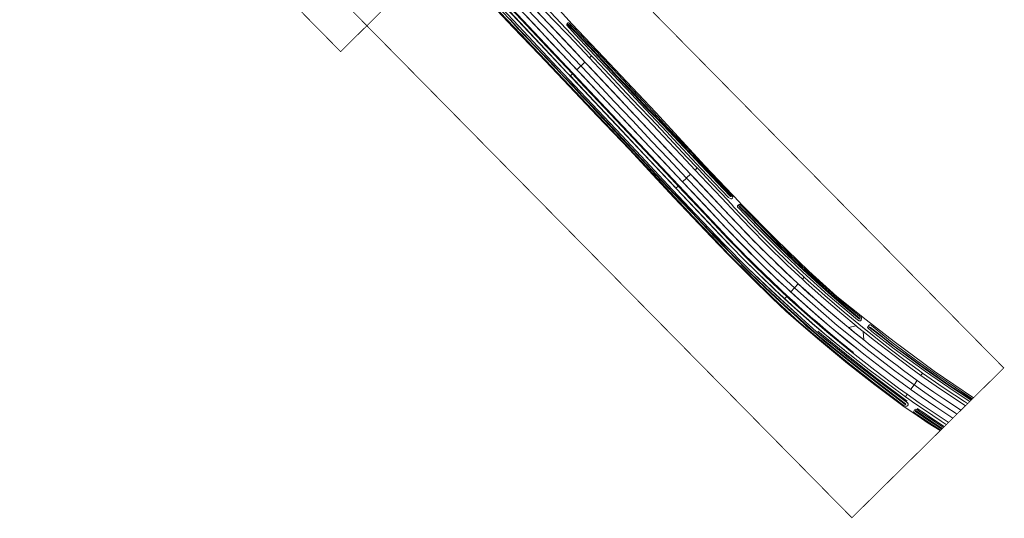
# Model space of a CAD drawing. Header units: metres. Extents: x 1805.4 to 1831.8, y 4163.9 to 4182.5.
# Tile 23 of 26: x 1825.5 to 1831.8, y 4163.9 to 4167.1. Entities that reach past the tile are written whole.
import ezdxf

# ---------------------------------------------------------------- set-up
doc = ezdxf.new("R2010")
doc.units = ezdxf.units.M
for name, color, linetype, lineweight in [('B-WE-VH-KANTVERHARDING_FIETSPAD-G', 7, 'Continuous', 5), ('B-XX-GR-HAAG-G', 253, 'GR-HAAG1', 0), ('B-XX-OG-TERREIN_CULTUURSCHEIDING-GV', 253, 'Continuous', 0), ('B-XX-OG-WATER_SLOOT-GV', 253, 'Continuous', 0), ('B-XX-VH-VERHARDING_ASFALT-GV', 253, 'Continuous', 0), ('N-WE-GW-BERM-G', 7, 'Continuous', 5), ('N-WE-VH-KANTVERHARDING_FIETSPAD-G', 7, 'Continuous', 5), ('N-WE-VH-KANTVERHARDING_GOW-G', 7, 'Continuous', 5), ('N-WE-VH-KANTVERHARDING_INRIT-G', 7, 'Continuous', 5), ('X-XX-AL-TEKENBLAD-S', 7, 'Continuous', 25)]:
    doc.layers.add(name, color=color, linetype=linetype, lineweight=lineweight)
doc.linetypes.add('GR-HAAG1', pattern='A,6,[176,NLCS.SHX,S=0.125,R=0,X=0,Y=0],-2', length=8)

msp = doc.modelspace()

# ---------------------------------------------------------------- linework, layer by layer
at = {"layer": 'B-WE-VH-KANTVERHARDING_FIETSPAD-G'}
for points in [[(1828.4794, 4167.6199), (1828.4652, 4167.6066), (1828.5527, 4167.5119), (1828.6586, 4167.4013), (1828.7694, 4167.2827), (1828.9142, 4167.1293), (1829.0144, 4167.0235), (1829.1201, 4166.9128), (1829.1514, 4166.8793), (1829.1652, 4166.8923), (1829.105, 4166.9561), (1829.0321, 4167.033), (1828.9645, 4167.1053), (1828.8973, 4167.1767), (1828.831, 4167.2459), (1828.7567, 4167.325), (1828.6894, 4167.3962), (1828.6221, 4167.4682), (1828.5466, 4167.5481)], [(1829.1652, 4166.8923), (1829.1514, 4166.8793), (1829.2441, 4166.7798), (1829.3557, 4166.6599), (1829.4662, 4166.5439), (1829.5626, 4166.4421), (1829.665, 4166.3335), (1829.7456, 4166.2483), (1829.8371, 4166.1513), (1829.851, 4166.1646), (1829.7865, 4166.2328), (1829.6969, 4166.3271), (1829.6161, 4166.415), (1829.5476, 4166.4874), (1829.476, 4166.5619), (1829.3921, 4166.6504), (1829.2529, 4166.7997), (1829.1795, 4166.8772)], [(1830.0894, 4165.9111), (1830.0729, 4165.9285), (1830.0097, 4165.9959), (1829.9376, 4166.0717), (1829.8604, 4166.1547), (1829.851, 4166.1646), (1829.8371, 4166.1513), (1829.8752, 4166.1109), (1830.0106, 4165.9676), (1830.1026, 4165.8695), (1830.1962, 4165.7706), (1830.2987, 4165.6668), (1830.4354, 4165.534), (1830.5334, 4165.4421), (1830.546, 4165.4559), (1830.5073, 4165.4922), (1830.433, 4165.5622), (1830.3601, 4165.6332), (1830.2818, 4165.7114), (1830.2148, 4165.7803), (1830.1389, 4165.8591)]]:
    msp.add_lwpolyline(points, close=True, dxfattribs=at)
msp.add_lwpolyline([(1830.9698, 4165.0941), (1830.924, 4165.1306), (1830.8053, 4165.2278), (1830.6795, 4165.3359), (1830.5715, 4165.4319), (1830.546, 4165.4559), (1830.5334, 4165.4421), (1830.5575, 4165.4195), (1830.6722, 4165.3175), (1830.7905, 4165.2166), (1830.8821, 4165.1398), (1830.892, 4165.1314), (1830.9274, 4165.1032), (1830.9275, 4165.1031), (1830.9577, 4165.0792)], dxfattribs=at)
at = {"layer": 'B-XX-GR-HAAG-G', "ltscale": 0.2, "flags": 128}
for points in [[(1831.2142, 4164.6501), (1831.0173, 4164.7973), (1830.8337, 4164.9434), (1830.6339, 4165.1056)], [(1831.2797, 4164.6039), (1831.3325, 4164.5678), (1831.3569, 4164.5519), (1831.4565, 4164.4851)], [(1831.4558, 4164.4862), (1831.4553, 4164.4865)]]:
    msp.add_lwpolyline(points, dxfattribs=at)
at = {"layer": 'B-XX-OG-TERREIN_CULTUURSCHEIDING-GV', "flags": 128}
for points in [[(1831.4285, 4164.4593), (1831.3513, 4164.5087), (1831.2572, 4164.5722), (1831.2332, 4164.5885), (1831.1862, 4164.6201), (1831.005, 4164.7572), (1830.8268, 4164.8955), (1830.6313, 4165.0571), (1830.5095, 4165.1607), (1830.4268, 4165.235), (1830.3382, 4165.3184), (1830.2018, 4165.4525), (1830.051, 4165.6024), (1829.9409, 4165.7181), (1829.8228, 4165.8427), (1829.6997, 4165.9732), (1829.5624, 4166.1206), (1829.4104, 4166.2834), (1829.2014, 4166.5027), (1829.0193, 4166.6953), (1828.8241, 4166.9017), (1828.6565, 4167.0772), (1828.4793, 4167.2649)], [(1828.9567, 4167.1896), (1829.0383, 4167.0986), (1829.2415, 4166.8831), (1829.4672, 4166.6447), (1829.5825, 4166.5244), (1829.9003, 4166.1794), (1830.1255, 4165.9416), (1830.1348, 4165.9317), (1830.3633, 4165.7), (1830.5754, 4165.4943), (1830.7583, 4165.331), (1830.9488, 4165.1794), (1831.1291, 4165.0376), (1831.3903, 4164.8451), (1831.6447, 4164.6724)]]:
    msp.add_lwpolyline(points, dxfattribs=at)
at = {"layer": 'B-XX-OG-WATER_SLOOT-GV', "flags": 128}
for points in [[(1828.4829, 4167.2683), (1828.6601, 4167.0806), (1828.8277, 4166.9052), (1829.023, 4166.6987), (1829.2051, 4166.5061), (1829.4141, 4166.2868), (1829.566, 4166.124), (1829.7034, 4165.9766), (1829.8264, 4165.8462), (1829.9446, 4165.7215), (1830.0546, 4165.6059), (1830.2053, 4165.4561), (1830.3416, 4165.322), (1830.4302, 4165.2387), (1830.5128, 4165.1645), (1830.6345, 4165.0609), (1830.8299, 4164.8994), (1831.0081, 4164.7612), (1831.1888, 4164.6245), (1831.2037, 4164.6176), (1831.211, 4164.6175), (1831.2157, 4164.6203), (1831.2209, 4164.6273), (1831.2214, 4164.6336), (1831.2171, 4164.64), (1831.0333, 4164.7757), (1830.8523, 4164.9174), (1830.7263, 4165.0177), (1830.6926, 4165.0443), (1830.6253, 4165.1004), (1830.5271, 4165.1904), (1830.3616, 4165.3412), (1830.2829, 4165.4151), (1830.1803, 4165.5148), (1830.0241, 4165.6727), (1829.8395, 4165.8636), (1829.6897, 4166.0233), (1829.5139, 4166.2107), (1829.3603, 4166.3747), (1829.1302, 4166.6194), (1828.9099, 4166.8545), (1828.6935, 4167.0844), (1828.4668, 4167.3246)], [(1828.6368, 4167.1287), (1828.7017, 4167.0577), (1828.7258, 4167.0329), (1828.7907, 4166.9641), (1828.8521, 4166.8989), (1828.9157, 4166.8333), (1828.9722, 4166.7722), (1829.04, 4166.7022), (1829.1061, 4166.6314), (1829.1677, 4166.5662), (1829.2306, 4166.4988), (1829.3028, 4166.4226), (1829.3659, 4166.3555), (1829.4301, 4166.2868), (1829.4888, 4166.2248), (1829.5564, 4166.1521), (1829.6219, 4166.084), (1829.6908, 4166.0095), (1829.7311, 4165.9687), (1829.7766, 4165.9203), (1829.822, 4165.8708), (1829.8795, 4165.8108), (1829.9433, 4165.7437), (1830.0038, 4165.6827), (1830.0578, 4165.622), (1830.1094, 4165.5705), (1830.1476, 4165.5323), (1830.1987, 4165.4798), (1830.2419, 4165.4391), (1830.2913, 4165.3913), (1830.3266, 4165.3589), (1830.3845, 4165.3049), (1830.4177, 4165.2741), (1830.4989, 4165.201), (1830.6336, 4165.0802), (1830.7246, 4165.0054), (1830.8116, 4164.9357), (1830.9824, 4164.8023), (1831.1671, 4164.6607), (1831.2038, 4164.6329), (1831.2049, 4164.6312), (1831.2039, 4164.6293), (1831.2005, 4164.6298), (1831.0818, 4164.7192), (1830.9089, 4164.854), (1830.7721, 4164.9618), (1830.6781, 4165.0371), (1830.6076, 4165.0984), (1830.562, 4165.1363), (1830.4987, 4165.1949), (1830.443, 4165.2457), (1830.3288, 4165.3511), (1830.2413, 4165.4333), (1830.1687, 4165.5056), (1830.1084, 4165.5681), (1830.0404, 4165.6365), (1829.9635, 4165.7179), (1829.8866, 4165.7995), (1829.8151, 4165.8751), (1829.7528, 4165.941), (1829.702, 4165.9945), (1829.6655, 4166.0318), (1829.5821, 4166.1208), (1829.5063, 4166.2027), (1829.428, 4166.285), (1829.3644, 4166.3525), (1829.3183, 4166.4014), (1829.248, 4166.4757), (1829.2061, 4166.5207), (1829.144, 4166.5875), (1829.1025, 4166.6302), (1829.0476, 4166.6916), (1828.9902, 4166.7507), (1828.9299, 4166.8154), (1828.8762, 4166.8705), (1828.8091, 4166.9414), (1828.7407, 4167.0127), (1828.6886, 4167.0682), (1828.6356, 4167.1264), (1828.5817, 4167.1818)], [(1828.5817, 4167.1818), (1828.6356, 4167.1264), (1828.6886, 4167.0682), (1828.7407, 4167.0127), (1828.8091, 4166.9414), (1828.8762, 4166.8705), (1828.9299, 4166.8154), (1828.9902, 4166.7507), (1829.0476, 4166.6916), (1829.1025, 4166.6302), (1829.144, 4166.5875), (1829.2061, 4166.5207), (1829.248, 4166.4757), (1829.3183, 4166.4014), (1829.3644, 4166.3525), (1829.428, 4166.285), (1829.5063, 4166.2027), (1829.5821, 4166.1208), (1829.6655, 4166.0318), (1829.702, 4165.9945), (1829.7528, 4165.941), (1829.8151, 4165.8751), (1829.8866, 4165.7995), (1829.9635, 4165.7179), (1830.0404, 4165.6365), (1830.1084, 4165.5681), (1830.1687, 4165.5056), (1830.2413, 4165.4333), (1830.3288, 4165.3511), (1830.443, 4165.2457), (1830.4987, 4165.1949), (1830.562, 4165.1363), (1830.6076, 4165.0984), (1830.6781, 4165.0371), (1830.7721, 4164.9618), (1830.9089, 4164.854), (1831.0818, 4164.7192), (1831.2005, 4164.6298), (1831.2039, 4164.6293), (1831.2049, 4164.6312), (1831.2038, 4164.6329), (1831.1671, 4164.6607), (1830.9824, 4164.8023), (1830.8116, 4164.9357), (1830.7246, 4165.0054), (1830.6336, 4165.0802), (1830.4989, 4165.201), (1830.4177, 4165.2741), (1830.3845, 4165.3049), (1830.3266, 4165.3589), (1830.2913, 4165.3913), (1830.2419, 4165.4391), (1830.1987, 4165.4798), (1830.1476, 4165.5323), (1830.1094, 4165.5705), (1830.0578, 4165.622), (1830.0038, 4165.6827), (1829.9433, 4165.7437), (1829.8795, 4165.8108), (1829.822, 4165.8708), (1829.7766, 4165.9203), (1829.7311, 4165.9687), (1829.6908, 4166.0095), (1829.6219, 4166.084), (1829.5564, 4166.1521), (1829.4888, 4166.2248), (1829.4301, 4166.2868), (1829.3659, 4166.3555), (1829.3028, 4166.4226), (1829.2306, 4166.4988), (1829.1677, 4166.5662), (1829.1061, 4166.6314), (1829.04, 4166.7022), (1828.9722, 4166.7722), (1828.9157, 4166.8333), (1828.8521, 4166.8989), (1828.7907, 4166.9641), (1828.7258, 4167.0329), (1828.7017, 4167.0577), (1828.6368, 4167.1287)], [(1831.6389, 4164.6667), (1831.5895, 4164.6988), (1831.4077, 4164.8225), (1831.2758, 4164.9125), (1831.1159, 4165.0318), (1830.9829, 4165.142), (1830.9761, 4165.1458), (1830.969, 4165.1453), (1830.965, 4165.1426), (1830.9576, 4165.1331), (1830.9563, 4165.1282), (1830.9845, 4165.1033), (1831.1297, 4164.9908), (1831.3339, 4164.8427), (1831.5197, 4164.7148), (1831.6208, 4164.6489)], [(1831.6296, 4164.6575), (1831.4835, 4164.7515), (1831.3244, 4164.8638), (1831.225, 4164.9359), (1831.104, 4165.0249), (1831.0562, 4165.063), (1830.9669, 4165.1317), (1830.9669, 4165.1338), (1830.9683, 4165.1343), (1830.977, 4165.1283), (1831.0303, 4165.0874), (1831.0889, 4165.0401), (1831.1092, 4165.0237), (1831.1321, 4165.0064), (1831.2117, 4164.9492), (1831.3038, 4164.8831), (1831.3297, 4164.8648), (1831.4306, 4164.7942), (1831.4997, 4164.7468), (1831.6329, 4164.6608)], [(1831.6329, 4164.6608), (1831.4997, 4164.7468), (1831.4306, 4164.7942), (1831.3297, 4164.8648), (1831.3038, 4164.8831), (1831.2117, 4164.9492), (1831.1321, 4165.0064), (1831.1092, 4165.0237), (1831.0889, 4165.0401), (1831.0303, 4165.0874), (1830.977, 4165.1283), (1830.9683, 4165.1343), (1830.9669, 4165.1338), (1830.9669, 4165.1317), (1831.0562, 4165.063), (1831.104, 4165.0249), (1831.225, 4164.9359), (1831.3244, 4164.8638), (1831.4835, 4164.7515), (1831.6296, 4164.6575)], [(1831.4503, 4164.4808), (1831.391, 4164.5194), (1831.285, 4164.5911), (1831.2771, 4164.5967), (1831.2704, 4164.598), (1831.2619, 4164.594), (1831.2579, 4164.5853), (1831.2577, 4164.5802), (1831.2607, 4164.5759), (1831.3541, 4164.5129), (1831.4317, 4164.4624)], [(1831.4384, 4164.469), (1831.4317, 4164.4732), (1831.3403, 4164.533), (1831.2683, 4164.584), (1831.2667, 4164.5884), (1831.2682, 4164.5899), (1831.2731, 4164.5873), (1831.4155, 4164.4915), (1831.443, 4164.4736)], [(1831.443, 4164.4736), (1831.4155, 4164.4915), (1831.2731, 4164.5873), (1831.2682, 4164.5899), (1831.2667, 4164.5884), (1831.2683, 4164.584), (1831.3403, 4164.533), (1831.4317, 4164.4732), (1831.4384, 4164.469)]]:
    msp.add_lwpolyline(points, dxfattribs=at)
for points in [[(1829.6544, 4166.399), (1829.6968, 4166.3514), (1829.8772, 4166.1598), (1830.0544, 4165.9732), (1830.068, 4165.9634), (1830.0744, 4165.9637), (1830.0802, 4165.9692), (1830.0818, 4165.9769), (1830.0676, 4165.9951), (1829.899, 4166.1734), (1829.7843, 4166.2974), (1829.6603, 4166.4252), (1829.5961, 4166.4973), (1829.4016, 4166.702), (1829.2332, 4166.8815), (1829.0417, 4167.0836), (1829.0173, 4167.1065), (1829.0102, 4167.1073), (1829.0064, 4167.1042), (1829.0036, 4167.096), (1829.0034, 4167.0915), (1829.0572, 4167.0315), (1829.2171, 4166.8619), (1829.3901, 4166.6794), (1829.5141, 4166.546)], [(1829.0209, 4167.0905), (1829.0696, 4167.0402), (1829.1319, 4166.9741), (1829.2041, 4166.8993), (1829.2916, 4166.8033), (1829.3262, 4166.7656), (1829.3864, 4166.7051), (1829.4377, 4166.6518), (1829.4986, 4166.5853), (1829.5537, 4166.5264), (1829.6158, 4166.4624), (1829.6532, 4166.4225), (1829.6945, 4166.3792), (1829.7674, 4166.3023), (1829.8143, 4166.2527), (1829.8395, 4166.2274), (1829.8977, 4166.1646), (1829.9608, 4166.0986), (1830.0691, 4165.9835), (1830.0714, 4165.9801), (1830.0706, 4165.9785), (1830.0691, 4165.9788), (1830.0671, 4165.9799), (1830.0188, 4166.0291), (1829.9471, 4166.1058), (1829.8745, 4166.1835), (1829.8065, 4166.2545), (1829.7299, 4166.3354), (1829.6658, 4166.4025), (1829.5835, 4166.4894), (1829.5175, 4166.5567), (1829.4428, 4166.6382), (1829.3617, 4166.7245), (1829.2794, 4166.811), (1829.1841, 4166.9139), (1829.062, 4167.041), (1829.0067, 4167.0981), (1829.0073, 4167.1), (1829.0091, 4167.1)], [(1829.0209, 4167.0905), (1829.0091, 4167.1), (1829.0073, 4167.1), (1829.0067, 4167.0981), (1829.062, 4167.041), (1829.1841, 4166.9139), (1829.2794, 4166.811), (1829.3617, 4166.7245), (1829.4428, 4166.6382), (1829.5175, 4166.5567), (1829.5835, 4166.4894), (1829.6658, 4166.4025), (1829.7299, 4166.3354), (1829.8065, 4166.2545), (1829.8745, 4166.1835), (1829.9471, 4166.1058), (1830.0188, 4166.0291), (1830.0671, 4165.9799), (1830.0691, 4165.9788), (1830.0706, 4165.9785), (1830.0714, 4165.9801), (1830.0691, 4165.9835), (1829.9608, 4166.0986), (1829.8977, 4166.1646), (1829.8395, 4166.2274), (1829.8143, 4166.2527), (1829.7674, 4166.3023), (1829.6945, 4166.3792), (1829.6532, 4166.4225), (1829.6158, 4166.4624), (1829.5537, 4166.5264), (1829.4986, 4166.5853), (1829.4377, 4166.6518), (1829.3864, 4166.7051), (1829.3262, 4166.7656), (1829.2916, 4166.8033), (1829.2041, 4166.8993), (1829.1319, 4166.9741), (1829.0696, 4167.0402)], [(1830.1183, 4165.9047), (1830.2438, 4165.7743), (1830.4098, 4165.6095), (1830.5357, 4165.489), (1830.7019, 4165.3391), (1830.891, 4165.1782), (1830.9025, 4165.1718), (1830.91, 4165.1727), (1830.9151, 4165.1773), (1830.9185, 4165.1856), (1830.9172, 4165.1917), (1830.7923, 4165.2954), (1830.7217, 4165.3554), (1830.6524, 4165.4162), (1830.5742, 4165.4865), (1830.5079, 4165.5489), (1830.3728, 4165.6811), (1830.2844, 4165.7698), (1830.1343, 4165.9241), (1830.1282, 4165.9282), (1830.1229, 4165.9284), (1830.1181, 4165.9248), (1830.1128, 4165.9181), (1830.1134, 4165.9101)], [(1830.1371, 4165.9068), (1830.1817, 4165.8616), (1830.2425, 4165.7977), (1830.3326, 4165.7068), (1830.3866, 4165.6538), (1830.474, 4165.5703), (1830.5317, 4165.5143), (1830.6265, 4165.4292), (1830.705, 4165.3607), (1830.8006, 4165.2772), (1830.9064, 4165.1884), (1830.9083, 4165.1847), (1830.9061, 4165.1839), (1830.903, 4165.1856), (1830.8022, 4165.2676), (1830.7223, 4165.3368), (1830.6431, 4165.4081), (1830.5677, 4165.4766), (1830.4804, 4165.5571), (1830.3765, 4165.6574), (1830.2838, 4165.7496), (1830.2009, 4165.8362), (1830.122, 4165.9167), (1830.1224, 4165.9191), (1830.1238, 4165.9192), (1830.1262, 4165.9179)], [(1830.1371, 4165.9068), (1830.1262, 4165.9179), (1830.1238, 4165.9192), (1830.1224, 4165.9191), (1830.122, 4165.9167), (1830.2009, 4165.8362), (1830.2838, 4165.7496), (1830.3765, 4165.6574), (1830.4804, 4165.5571), (1830.5677, 4165.4766), (1830.6431, 4165.4081), (1830.7223, 4165.3368), (1830.8022, 4165.2676), (1830.903, 4165.1856), (1830.9061, 4165.1839), (1830.9083, 4165.1847), (1830.9064, 4165.1884), (1830.8006, 4165.2772), (1830.705, 4165.3607), (1830.6265, 4165.4292), (1830.5317, 4165.5143), (1830.474, 4165.5703), (1830.3866, 4165.6538), (1830.3326, 4165.7068), (1830.2425, 4165.7977), (1830.1817, 4165.8616)]]:
    msp.add_lwpolyline(points, close=True, dxfattribs=at)
at = {"layer": 'B-XX-VH-VERHARDING_ASFALT-GV', "flags": 128}
for points in [[(1828.4361, 4167.5792), (1828.4336, 4167.5768), (1828.4126, 4167.557), (1828.41, 4167.5547), (1828.4611, 4167.5006), (1828.5773, 4167.3768), (1828.6814, 4167.2664), (1828.7904, 4167.1506), (1828.9036, 4167.0303), (1829.0071, 4166.9208), (1829.0956, 4166.8266), (1829.0985, 4166.8294), (1829.1193, 4166.849), (1829.1216, 4166.8512), (1829.051, 4166.9261), (1828.9434, 4167.0415), (1828.8328, 4167.1572), (1828.7228, 4167.2749), (1828.6295, 4167.3737), (1828.5353, 4167.4737)], [(1828.4794, 4167.6199), (1828.4652, 4167.6066), (1828.5527, 4167.5119), (1828.6586, 4167.4013), (1828.7694, 4167.2827), (1828.9142, 4167.1293), (1829.0144, 4167.0235), (1829.1201, 4166.9128), (1829.1514, 4166.8793), (1829.1652, 4166.8923), (1829.105, 4166.9561), (1829.0321, 4167.033), (1828.9645, 4167.1053), (1828.8973, 4167.1767), (1828.831, 4167.2459), (1828.7567, 4167.325), (1828.6894, 4167.3962), (1828.6221, 4167.4682), (1828.5466, 4167.5481)], [(1828.3553, 4167.5031), (1828.3406, 4167.4893), (1828.4816, 4167.3407), (1828.6334, 4167.1792), (1828.833, 4166.9677), (1829.0095, 4166.7804), (1829.0269, 4166.7618), (1829.0412, 4166.7753), (1828.877, 4166.9496), (1828.6722, 4167.166), (1828.486, 4167.3645)], [(1828.41, 4167.5547), (1828.4079, 4167.5526), (1828.3867, 4167.5327), (1828.3842, 4167.5304), (1828.4023, 4167.5112), (1828.4778, 4167.4306), (1828.5604, 4167.3428), (1828.6607, 4167.2367), (1828.8183, 4167.0695), (1828.9095, 4166.9706), (1828.9747, 4166.9023), (1829.0697, 4166.8022), (1829.0722, 4166.8046), (1829.0934, 4166.8245), (1829.0956, 4166.8266), (1829.0071, 4166.9208), (1828.9036, 4167.0303), (1828.7904, 4167.1506), (1828.6814, 4167.2664), (1828.5773, 4167.3768), (1828.4611, 4167.5006)], [(1829.1652, 4166.8923), (1829.1514, 4166.8793), (1829.2441, 4166.7798), (1829.3557, 4166.6599), (1829.4662, 4166.5439), (1829.5626, 4166.4421), (1829.665, 4166.3335), (1829.7456, 4166.2483), (1829.8371, 4166.1513), (1829.851, 4166.1646), (1829.7865, 4166.2328), (1829.6969, 4166.3271), (1829.6161, 4166.415), (1829.5476, 4166.4874), (1829.476, 4166.5619), (1829.3921, 4166.6504), (1829.2529, 4166.7997), (1829.1795, 4166.8772)], [(1829.0956, 4166.8266), (1829.0934, 4166.8245), (1829.0722, 4166.8046), (1829.0697, 4166.8022), (1829.1037, 4166.7663), (1829.1958, 4166.668), (1829.3006, 4166.5571), (1829.4203, 4166.4295), (1829.502, 4166.3428), (1829.6335, 4166.2036), (1829.7147, 4166.1169), (1829.7554, 4166.0743), (1829.7584, 4166.0771), (1829.7793, 4166.0968), (1829.7814, 4166.0989), (1829.6615, 4166.226), (1829.5571, 4166.3372), (1829.43, 4166.472), (1829.3123, 4166.5968), (1829.2307, 4166.6833), (1829.1049, 4166.8166)], [(1829.1216, 4166.8512), (1829.1193, 4166.849), (1829.0985, 4166.8294), (1829.0956, 4166.8266), (1829.1049, 4166.8166), (1829.2307, 4166.6833), (1829.3123, 4166.5968), (1829.43, 4166.472), (1829.5571, 4166.3372), (1829.6615, 4166.226), (1829.7814, 4166.0989), (1829.7844, 4166.1016), (1829.8053, 4166.1214), (1829.8078, 4166.1238), (1829.7333, 4166.2024), (1829.647, 4166.2941), (1829.4988, 4166.4507), (1829.4329, 4166.5212), (1829.3366, 4166.624), (1829.2556, 4166.7098), (1829.1459, 4166.8254)], [(1829.0412, 4166.7753), (1829.0269, 4166.7618), (1829.1795, 4166.5995), (1829.33, 4166.4402), (1829.5113, 4166.2471), (1829.7027, 4166.0432), (1829.712, 4166.0334), (1829.7265, 4166.047), (1829.7113, 4166.063), (1829.5465, 4166.2383), (1829.3955, 4166.3987), (1829.2868, 4166.5144), (1829.0869, 4166.7267)], [(1830.0894, 4165.9111), (1830.0729, 4165.9285), (1830.0097, 4165.9959), (1829.9376, 4166.0717), (1829.8604, 4166.1547), (1829.851, 4166.1646), (1829.8371, 4166.1513), (1829.8752, 4166.1109), (1830.0106, 4165.9676), (1830.1026, 4165.8695), (1830.1962, 4165.7706), (1830.2987, 4165.6668), (1830.4354, 4165.534), (1830.5334, 4165.4421), (1830.546, 4165.4559), (1830.5073, 4165.4922), (1830.433, 4165.5622), (1830.3601, 4165.6332), (1830.2818, 4165.7114), (1830.2148, 4165.7803), (1830.1389, 4165.8591)], [(1829.7814, 4166.0989), (1829.7793, 4166.0968), (1829.7584, 4166.0771), (1829.7554, 4166.0743), (1829.8175, 4166.0092), (1829.9272, 4165.8939), (1830.0309, 4165.7826), (1830.1443, 4165.6653), (1830.2603, 4165.5478), (1830.3571, 4165.4529), (1830.4583, 4165.3596), (1830.4607, 4165.3622), (1830.4803, 4165.3837), (1830.4823, 4165.386), (1830.4613, 4165.4048), (1830.3189, 4165.5405), (1830.2013, 4165.6577), (1830.1097, 4165.7515), (1829.9877, 4165.8809), (1829.9064, 4165.9668), (1829.8022, 4166.0769)], [(1829.8078, 4166.1238), (1829.8053, 4166.1214), (1829.7844, 4166.1016), (1829.7814, 4166.0989), (1829.8022, 4166.0769), (1829.9064, 4165.9668), (1829.9877, 4165.8809), (1830.1097, 4165.7515), (1830.2013, 4165.6577), (1830.3189, 4165.5405), (1830.4613, 4165.4048), (1830.4823, 4165.386), (1830.4846, 4165.3885), (1830.504, 4165.4098), (1830.5062, 4165.4123), (1830.5016, 4165.4165), (1830.4709, 4165.4442), (1830.4189, 4165.494), (1830.296, 4165.6134), (1830.2165, 4165.6937), (1830.1137, 4165.7989), (1830.0251, 4165.8929), (1829.937, 4165.987), (1829.8386, 4166.0913)], [(1829.7265, 4166.047), (1829.712, 4166.0334), (1829.884, 4165.8522), (1830.0313, 4165.6948), (1830.1396, 4165.5838), (1830.2543, 4165.4703), (1830.3489, 4165.38), (1830.4182, 4165.3155), (1830.4319, 4165.3305), (1830.3413, 4165.4144), (1830.2255, 4165.527), (1830.0538, 4165.7011), (1829.8958, 4165.868)], [(1830.5715, 4165.4319), (1830.546, 4165.4559), (1830.5334, 4165.4421), (1830.5575, 4165.4195), (1830.6722, 4165.3175), (1830.7905, 4165.2166), (1830.8821, 4165.1398), (1830.892, 4165.1314), (1830.9274, 4165.1032), (1830.9275, 4165.1031), (1831.0016, 4165.0446), (1831.1201, 4164.9545), (1831.2372, 4164.8658), (1831.3031, 4164.8175), (1831.3142, 4164.8328), (1831.2857, 4164.8532), (1831.1929, 4164.9218), (1831.1133, 4164.9811), (1831.0404, 4165.0378), (1830.924, 4165.1306), (1830.8053, 4165.2278), (1830.6795, 4165.3359)], [(1830.8326, 4165.129), (1830.8098, 4165.1475), (1830.7454, 4165.2014), (1830.6754, 4165.2611), (1830.6125, 4165.3166), (1830.5737, 4165.3506), (1830.5344, 4165.3866), (1830.5062, 4165.4123), (1830.504, 4165.4098), (1830.4846, 4165.3885), (1830.4823, 4165.386), (1830.5814, 4165.2969), (1830.67, 4165.2192), (1830.7604, 4165.1423), (1830.8541, 4165.0659), (1830.9464, 4164.9916), (1831.0409, 4164.9182), (1831.1349, 4164.8469), (1831.2046, 4164.7953), (1831.2585, 4164.7563), (1831.2608, 4164.7594), (1831.2776, 4164.7825), (1831.2798, 4164.7855), (1831.247, 4164.809), (1831.1909, 4164.8496), (1831.1485, 4164.8817), (1831.0848, 4164.9293), (1831.0357, 4164.9671), (1830.9748, 4165.0146), (1830.9329, 4165.048), (1830.9188, 4165.0592), (1830.866, 4165.1018)], [(1830.4319, 4165.3305), (1830.4182, 4165.3155), (1830.4638, 4165.2729), (1830.6004, 4165.1534), (1830.7337, 4165.0408), (1830.8307, 4164.9621), (1830.9678, 4164.855), (1831.0919, 4164.7605), (1831.2025, 4164.6794), (1831.214, 4164.6951), (1831.1573, 4164.736), (1831.0039, 4164.8517), (1830.8469, 4164.975), (1830.6925, 4165.1014), (1830.5637, 4165.2109), (1830.4523, 4165.3116)], [(1830.4823, 4165.386), (1830.4803, 4165.3837), (1830.4607, 4165.3622), (1830.4583, 4165.3596), (1830.4887, 4165.3315), (1830.608, 4165.2254), (1830.7104, 4165.1377), (1830.8035, 4165.0608), (1830.9326, 4164.9567), (1831.0459, 4164.8687), (1831.1337, 4164.8024), (1831.2373, 4164.7272), (1831.2399, 4164.7308), (1831.2568, 4164.7539), (1831.2585, 4164.7563), (1831.2046, 4164.7953), (1831.1349, 4164.8469), (1831.0409, 4164.9182), (1830.9464, 4164.9916), (1830.8541, 4165.0659), (1830.7604, 4165.1423), (1830.67, 4165.2192), (1830.5814, 4165.2969)]]:
    msp.add_lwpolyline(points, close=True, dxfattribs=at)
for points in [[(1831.6067, 4164.635), (1831.5867, 4164.6477), (1831.5241, 4164.6888), (1831.447, 4164.74), (1831.3692, 4164.7935), (1831.3142, 4164.8328), (1831.3031, 4164.8175), (1831.3253, 4164.8013), (1831.4013, 4164.7484), (1831.4685, 4164.7028), (1831.5584, 4164.6435), (1831.5928, 4164.6213)], [(1831.5376, 4164.5668), (1831.5263, 4164.5742), (1831.4715, 4164.6091), (1831.3999, 4164.6576), (1831.3279, 4164.7072), (1831.2585, 4164.7563), (1831.2568, 4164.7539), (1831.2399, 4164.7308), (1831.2373, 4164.7272), (1831.24, 4164.7252), (1831.3054, 4164.6787), (1831.4008, 4164.6129), (1831.4842, 4164.558), (1831.5111, 4164.5407)], [(1831.5634, 4164.5922), (1831.5145, 4164.624), (1831.4513, 4164.6664), (1831.3879, 4164.7097), (1831.3249, 4164.7533), (1831.2798, 4164.7855), (1831.2776, 4164.7825), (1831.2608, 4164.7594), (1831.2585, 4164.7563), (1831.3279, 4164.7072), (1831.3999, 4164.6576), (1831.4715, 4164.6091), (1831.5263, 4164.5742), (1831.5376, 4164.5668)], [(1831.4826, 4164.5126), (1831.4733, 4164.5186), (1831.2918, 4164.6396), (1831.2523, 4164.6675), (1831.214, 4164.6951), (1831.2025, 4164.6794), (1831.2249, 4164.6629), (1831.2635, 4164.6363), (1831.3257, 4164.5937), (1831.4343, 4164.5201), (1831.4681, 4164.4983)]]:
    msp.add_lwpolyline(points, dxfattribs=at)
at = {"layer": 'N-WE-GW-BERM-G', "flags": 128}
msp.add_lwpolyline([(1827.4833, 4168.3635), (1827.4947, 4168.358), (1827.6191, 4168.2239), (1827.8057, 4168.0261), (1827.8259, 4168.0047), (1828.0607, 4167.7546), (1828.2665, 4167.5368), (1828.4668, 4167.3246), (1828.6935, 4167.0844), (1828.9099, 4166.8545), (1829.1302, 4166.6194), (1829.3603, 4166.3747), (1829.5139, 4166.2107), (1829.6897, 4166.0233), (1829.8395, 4165.8636), (1830.0241, 4165.6727), (1830.1803, 4165.5148), (1830.3345, 4165.3667), (1830.5271, 4165.1904), (1830.6253, 4165.1004), (1830.7263, 4165.0177), (1830.8362, 4164.9302)], dxfattribs=at)
at = {"layer": 'N-WE-VH-KANTVERHARDING_FIETSPAD-G', "flags": 128}
for points in [[(1827.34, 4168.5316), (1827.4251, 4168.444), (1827.4581, 4168.4132, 0.007628), (1827.551, 4168.3212, -0.012468), (1827.6905, 4168.1804), (1830.0007, 4165.7289, 0.035488), (1830.8503, 4164.9466)], [(1827.4859, 4168.4542), (1827.4762, 4168.4448, 0.41471), (1827.4761, 4168.4306, 0.007622), (1827.5683, 4168.3393, -0.012468), (1827.7087, 4168.1975), (1830.0189, 4165.746, 0.035488), (1830.8659, 4164.9662)]]:
    msp.add_lwpolyline(points, format="xyb", dxfattribs=at)
at = {"layer": 'N-WE-VH-KANTVERHARDING_GOW-G', "flags": 128}
for points in [[(1827.566, 4168.5296, -0.001854), (1827.6031, 4168.4909, -0.018499), (1827.8109, 4168.2564, 0.016956), (1827.9901, 4168.0528), (1830.0956, 4165.8184, 0.035517), (1830.9324, 4165.0481, 0.035517)], [(1827.4799, 4168.4603, -0.002043), (1827.5239, 4168.4146, 0.015558), (1827.7116, 4168.2297, -0.017087), (1827.9057, 4168.0373), (1830.0432, 4165.769, 0.035517), (1830.8875, 4164.9918)]]:
    msp.add_lwpolyline(points, format="xyb", dxfattribs=at)
at = {"layer": 'N-WE-VH-KANTVERHARDING_INRIT-G', "flags": 128}
msp.add_lwpolyline([(1830.9275, 4165.1031), (1830.9274, 4165.1032), (1830.892, 4165.1314), (1830.8821, 4165.1398), (1830.8326, 4165.129), (1830.866, 4165.1018), (1830.9188, 4165.0592), (1830.9329, 4165.048)], close=True, dxfattribs=at)
at = {"layer": 'X-XX-AL-TEKENBLAD-S', "const_width": 0.005, "flags": 128}
for points in [[(1824.6975, 4172.1196), (1828.6959, 4168.0643), (1827.5352, 4166.9199), (1823.5368, 4170.9752)], [(1827.3445, 4167.4542), (1830.855, 4163.8938), (1831.8413, 4164.8662), (1828.3308, 4168.4266)]]:
    msp.add_lwpolyline(points, close=True, dxfattribs=at)

doc.saveas('drawing.dxf')
